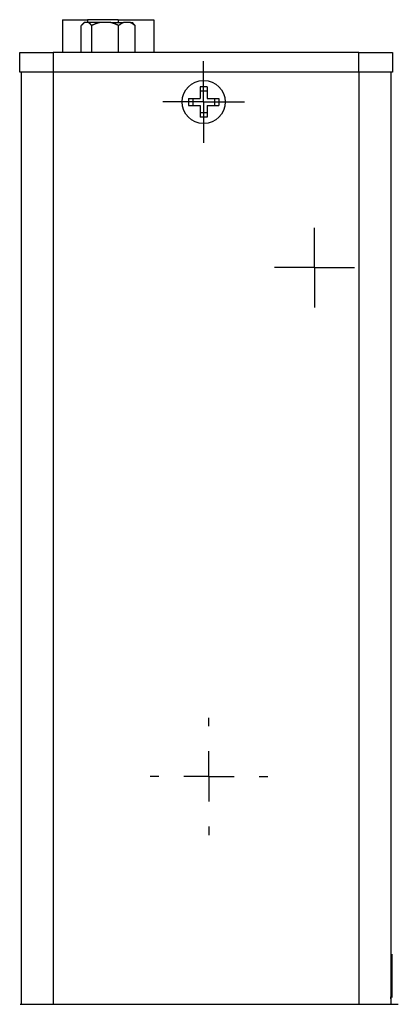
# Model space of a CAD drawing. Extents: x 9.3 to 31.1, y 5.1 to 19.6.
# Tile 10 of 132: x 9.701 to 10.454, y 10.861 to 12.821. Entities that reach past the tile are written whole.
import ezdxf

# ---------------------------------------------------------------- set-up
doc = ezdxf.new("R2010")
doc.units = 0
doc.layers.get('0').update_dxf_attribs({"linetype": 'CONTINUOUS'})

# ---------------------------------------------------------------- blocks, each defined once
blk = doc.blocks.new('SW_CENTERMARKSYMBOL_52')
at = {"color": 0, "linetype": 'CONTINUOUS'}
for p, q in [((0, 0.05), (0, 0.0795)), ((0, 0), (0, 0.05)), ((-0.05, 0), (-0.0795, 0)), ((0, 0), (-0.05, 0)), ((0, 0), (0, -0.05)), ((0, 0), (0.05, 0)), ((0.05, 0), (0.0795, 0)), ((0, -0.05), (0, -0.0795))]:
    blk.add_line(p, q, dxfattribs=at)
blk = doc.blocks.new('SW_CENTERMARKSYMBOL_53')
at = {"color": 0, "linetype": 'CONTINUOUS'}
for p, q in [((0, 0.05), (0, 0.0815)), ((0, 0), (0, 0.05)), ((-0.05, 0), (-0.0815, 0)), ((0, 0), (-0.05, 0)), ((0, 0), (0, -0.05)), ((0, 0), (0.05, 0)), ((0.05, 0), (0.0815, 0)), ((0, -0.05), (0, -0.0815))]:
    blk.add_line(p, q, dxfattribs=at)
blk = doc.blocks.new('SW_CENTERMARKSYMBOL_57')
at = {"color": 0, "linetype": 'CONTINUOUS'}
for p, q in [((0, 0.1), (0, 0.1168)), ((0, 0), (0, 0.05)), ((-0.1, 0), (-0.1168, 0)), ((0, 0), (-0.05, 0)), ((0, 0), (0, -0.05)), ((0, 0), (0.05, 0)), ((0.1, 0), (0.1168, 0)), ((0, -0.1), (0, -0.1168))]:
    blk.add_line(p, q, dxfattribs=at)

msp = doc.modelspace()

# ---------------------------------------------------------------- linework, layer by layer
at = {"color": 7, "linetype": 'CONTINUOUS'}
for p, q in [((9.7861, 12.8208), (9.7861, 12.7554)), ((9.7861, 12.8208), (9.8358, 12.8208)), ((9.8968, 12.8208), (9.8358, 12.8208)), ((9.8968, 12.8208), (9.9675, 12.8208)), ((9.9675, 12.8208), (9.9675, 12.7554)), ((9.8232, 12.7554), (9.8232, 12.809)), ((9.8287, 12.8149), (9.8259, 12.8121)), ((9.8287, 12.8149), (9.8293, 12.8149)), ((9.8379, 12.8149), (9.8293, 12.8149)), ((9.8596, 12.8149), (9.8379, 12.8149)), ((9.8439, 12.7554), (9.8439, 12.809)), ((9.8818, 12.8149), (9.8596, 12.8149)), ((9.8818, 12.8149), (9.907, 12.8149)), ((9.8974, 12.7554), (9.8974, 12.809)), ((9.9207, 12.8149), (9.907, 12.8149)), ((9.9207, 12.8149), (9.9249, 12.8149)), ((9.9276, 12.8121), (9.9249, 12.8149)), ((9.9274, 12.8118), (9.9303, 12.809)), ((9.9303, 12.7554), (9.9303, 12.809)), ((10.3369, 12.7564), (10.3369, 12.7554)), ((10.3738, 12.7554), (10.3738, 12.7564)), ((9.7006, 12.7161), (9.7006, 12.7554)), ((9.7006, 12.7554), (9.7675, 12.7554)), ((9.7675, 12.7554), (9.7675, 12.7161)), ((10.3758, 12.7554), (9.7675, 12.7554)), ((10.3758, 12.7161), (10.3758, 12.7554)), ((10.3758, 12.7554), (10.4427, 12.7554)), ((10.4427, 12.7554), (10.4427, 12.7161)), ((9.7675, 12.7161), (9.7006, 12.7161)), ((9.7044, 10.8613), (9.7044, 12.7161)), ((10.3758, 12.7161), (9.7675, 12.7161)), ((10.4427, 12.7161), (10.3758, 12.7161)), ((10.4389, 12.7161), (10.4389, 10.8613)), ((10.0735, 12.687), (10.06, 12.687)), ((10.06, 12.687), (10.06, 12.6638)), ((10.0735, 12.6783), (10.06, 12.6783)), ((10.0735, 12.687), (10.0735, 12.6638)), ((10.0367, 12.6638), (10.06, 12.6638)), ((10.0367, 12.6638), (10.0367, 12.6503)), ((10.0454, 12.6638), (10.0454, 12.6503)), ((10.0735, 12.6638), (10.0967, 12.6638)), ((10.088, 12.6638), (10.088, 12.6503)), ((10.0967, 12.6638), (10.0967, 12.6503)), ((10.0367, 12.6503), (10.06, 12.6503)), ((10.06, 12.6503), (10.06, 12.627)), ((10.0735, 12.6503), (10.0735, 12.627)), ((10.0735, 12.6503), (10.0967, 12.6503)), ((10.0735, 12.6357), (10.06, 12.6357)), ((10.0735, 12.627), (10.06, 12.627)), ((10.4409, 10.9608), (10.4389, 10.9591)), ((10.4409, 10.9608), (10.4409, 10.8748)), ((10.4389, 10.8765), (10.4409, 10.8748)), ((10.439, 10.8724), (10.439, 10.8764)), ((9.7016, 10.8613), (10.4541, 10.8613)), ((10.4389, 10.8724), (10.439, 10.8724))]:
    msp.add_line(p, q, dxfattribs=at)
at = {"color": 8, "linetype": 'CONTINUOUS'}
for p, q in [((9.8358, 12.8208), (9.8358, 12.8149)), ((9.8968, 12.8208), (9.8968, 12.8149)), ((9.7669, 12.7161), (9.7669, 10.8613)), ((10.3764, 10.8613), (10.3764, 12.7161))]:
    msp.add_line(p, q, dxfattribs=at)
at = {"color": 7}
for points in [[(9.8293, 12.8149, 0), (9.8293, 12.8149, 0), (9.8292, 12.8149, 0), (9.8292, 12.8148, 0), (9.8292, 12.8148, 0), (9.8292, 12.8148, 0), (9.8291, 12.8148, 0), (9.8291, 12.8148, 0), (9.8291, 12.8148, 0), (9.8291, 12.8147, 0), (9.829, 12.8147, 0), (9.829, 12.8147, 0), (9.829, 12.8147, 0), (9.829, 12.8147, 0), (9.8289, 12.8147, 0), (9.8289, 12.8146, 0), (9.8289, 12.8146, 0), (9.8289, 12.8146, 0), (9.8288, 12.8146, 0), (9.8288, 12.8146, 0), (9.8288, 12.8146, 0), (9.8288, 12.8145, 0), (9.8287, 12.8145, 0), (9.8287, 12.8145, 0), (9.8287, 12.8145, 0), (9.8287, 12.8145, 0), (9.8286, 12.8145, 0), (9.8286, 12.8144, 0), (9.8286, 12.8144, 0), (9.8286, 12.8144, 0), (9.8285, 12.8144, 0), (9.8285, 12.8144, 0), (9.8285, 12.8144, 0), (9.8285, 12.8143, 0), (9.8285, 12.8143, 0), (9.8284, 12.8143, 0), (9.8284, 12.8143, 0), (9.8284, 12.8143, 0), (9.8284, 12.8143, 0), (9.8283, 12.8142, 0), (9.8283, 12.8142, 0), (9.8283, 12.8142, 0), (9.8283, 12.8142, 0), (9.8282, 12.8142, 0), (9.8282, 12.8142, 0), (9.8282, 12.8141, 0), (9.8282, 12.8141, 0), (9.8281, 12.8141, 0), (9.8281, 12.8141, 0), (9.8281, 12.8141, 0), (9.8281, 12.814, 0), (9.828, 12.814, 0), (9.828, 12.814, 0), (9.828, 12.814, 0), (9.828, 12.814, 0), (9.8279, 12.8139, 0), (9.8279, 12.8139, 0), (9.8279, 12.8139, 0), (9.8279, 12.8139, 0), (9.8278, 12.8139, 0), (9.8278, 12.8139, 0), (9.8278, 12.8138, 0), (9.8278, 12.8138, 0), (9.8277, 12.8138, 0), (9.8277, 12.8138, 0), (9.8277, 12.8138, 0), (9.8277, 12.8137, 0), (9.8277, 12.8137, 0), (9.8276, 12.8137, 0), (9.8276, 12.8137, 0), (9.8276, 12.8137, 0), (9.8276, 12.8136, 0), (9.8275, 12.8136, 0), (9.8275, 12.8136, 0), (9.8275, 12.8136, 0), (9.8275, 12.8136, 0), (9.8274, 12.8135, 0), (9.8274, 12.8135, 0), (9.8274, 12.8135, 0), (9.8274, 12.8135, 0), (9.8273, 12.8135, 0), (9.8273, 12.8134, 0), (9.8273, 12.8134, 0), (9.8273, 12.8134, 0), (9.8272, 12.8134, 0), (9.8272, 12.8133, 0), (9.8272, 12.8133, 0), (9.8272, 12.8133, 0), (9.8271, 12.8133, 0), (9.8271, 12.8133, 0), (9.8271, 12.8132, 0), (9.8271, 12.8132, 0), (9.827, 12.8132, 0), (9.827, 12.8132, 0), (9.827, 12.8132, 0), (9.827, 12.8131, 0), (9.827, 12.8131, 0), (9.8269, 12.8131, 0), (9.8269, 12.8131, 0), (9.8269, 12.813, 0), (9.8269, 12.813, 0), (9.8268, 12.813, 0), (9.8268, 12.813, 0), (9.8268, 12.813, 0), (9.8268, 12.8129, 0), (9.8267, 12.8129, 0), (9.8267, 12.8129, 0), (9.8267, 12.8129, 0), (9.8267, 12.8128, 0), (9.8266, 12.8128, 0), (9.8266, 12.8128, 0), (9.8266, 12.8128, 0), (9.8266, 12.8128, 0), (9.8265, 12.8127, 0), (9.8265, 12.8127, 0), (9.8265, 12.8127, 0), (9.8265, 12.8127, 0), (9.8264, 12.8126, 0), (9.8264, 12.8126, 0), (9.8264, 12.8126, 0), (9.8264, 12.8126, 0), (9.8264, 12.8125, 0), (9.8263, 12.8125, 0), (9.8263, 12.8125, 0), (9.8263, 12.8125, 0), (9.8263, 12.8125, 0), (9.8262, 12.8124, 0), (9.8262, 12.8124, 0), (9.8262, 12.8124, 0), (9.8262, 12.8124, 0), (9.8261, 12.8123, 0), (9.8261, 12.8123, 0), (9.8261, 12.8123, 0), (9.8261, 12.8123, 0), (9.8261, 12.8122, 0), (9.826, 12.8122, 0), (9.826, 12.8122, 0), (9.826, 12.8122, 0), (9.826, 12.8121, 0), (9.8259, 12.8121, 0), (9.8259, 12.8121, 0), (9.8259, 12.8121, 0), (9.8259, 12.812, 0), (9.8258, 12.812, 0), (9.8258, 12.812, 0), (9.8258, 12.812, 0), (9.8258, 12.812, 0), (9.8257, 12.8119, 0), (9.8257, 12.8119, 0), (9.8257, 12.8119, 0), (9.8257, 12.8119, 0), (9.8256, 12.8118, 0), (9.8256, 12.8118, 0), (9.8256, 12.8118, 0), (9.8256, 12.8118, 0), (9.8255, 12.8117, 0), (9.8255, 12.8117, 0), (9.8255, 12.8117, 0), (9.8255, 12.8117, 0), (9.8255, 12.8116, 0), (9.8254, 12.8116, 0), (9.8254, 12.8116, 0), (9.8254, 12.8116, 0), (9.8254, 12.8115, 0), (9.8253, 12.8115, 0), (9.8253, 12.8115, 0), (9.8253, 12.8114, 0), (9.8253, 12.8114, 0), (9.8253, 12.8114, 0), (9.8252, 12.8114, 0), (9.8252, 12.8113, 0), (9.8252, 12.8113, 0), (9.8252, 12.8113, 0), (9.8251, 12.8113, 0), (9.8251, 12.8112, 0), (9.8251, 12.8112, 0), (9.8251, 12.8112, 0), (9.825, 12.8112, 0), (9.825, 12.8111, 0), (9.825, 12.8111, 0), (9.825, 12.8111, 0), (9.8249, 12.8111, 0), (9.8249, 12.811, 0), (9.8249, 12.811, 0), (9.8249, 12.811, 0), (9.8248, 12.811, 0), (9.8248, 12.8109, 0), (9.8248, 12.8109, 0), (9.8248, 12.8109, 0), (9.8248, 12.8108, 0), (9.8247, 12.8108, 0), (9.8247, 12.8108, 0), (9.8247, 12.8108, 0), (9.8247, 12.8107, 0), (9.8246, 12.8107, 0), (9.8246, 12.8107, 0), (9.8246, 12.8107, 0), (9.8246, 12.8106, 0), (9.8246, 12.8106, 0), (9.8245, 12.8106, 0), (9.8245, 12.8105, 0), (9.8245, 12.8105, 0), (9.8245, 12.8105, 0), (9.8244, 12.8105, 0), (9.8244, 12.8104, 0), (9.8244, 12.8104, 0), (9.8244, 12.8104, 0), (9.8243, 12.8104, 0), (9.8243, 12.8103, 0), (9.8243, 12.8103, 0), (9.8243, 12.8103, 0), (9.8242, 12.8102, 0), (9.8242, 12.8102, 0), (9.8242, 12.8102, 0), (9.8242, 12.8102, 0), (9.8242, 12.8101, 0), (9.8241, 12.8101, 0), (9.8241, 12.8101, 0), (9.8241, 12.81, 0), (9.8241, 12.81, 0), (9.824, 12.81, 0), (9.824, 12.81, 0), (9.824, 12.8099, 0), (9.824, 12.8099, 0), (9.8239, 12.8099, 0), (9.8239, 12.8098, 0), (9.8239, 12.8098, 0), (9.8239, 12.8098, 0), (9.8239, 12.8098, 0), (9.8238, 12.8097, 0), (9.8238, 12.8097, 0), (9.8238, 12.8097, 0), (9.8238, 12.8096, 0), (9.8238, 12.8096, 0), (9.8237, 12.8096, 0), (9.8237, 12.8096, 0), (9.8237, 12.8095, 0), (9.8237, 12.8095, 0), (9.8236, 12.8095, 0), (9.8236, 12.8094, 0), (9.8236, 12.8094, 0), (9.8236, 12.8094, 0), (9.8235, 12.8094, 0), (9.8235, 12.8093, 0), (9.8235, 12.8093, 0), (9.8235, 12.8093, 0), (9.8234, 12.8092, 0), (9.8234, 12.8092, 0), (9.8234, 12.8092, 0), (9.8234, 12.8092, 0), (9.8234, 12.8091, 0), (9.8233, 12.8091, 0), (9.8233, 12.8091, 0), (9.8233, 12.809, 0), (9.8233, 12.809, 0), (9.8232, 12.809, 0)], [(9.8439, 12.809, 0), (9.8439, 12.809, 0), (9.8439, 12.8091, 0), (9.8438, 12.8091, 0), (9.8438, 12.8091, 0), (9.8438, 12.8091, 0), (9.8438, 12.8092, 0), (9.8437, 12.8092, 0), (9.8437, 12.8092, 0), (9.8437, 12.8093, 0), (9.8437, 12.8093, 0), (9.8436, 12.8093, 0), (9.8436, 12.8094, 0), (9.8436, 12.8094, 0), (9.8436, 12.8094, 0), (9.8435, 12.8095, 0), (9.8435, 12.8095, 0), (9.8435, 12.8095, 0), (9.8435, 12.8096, 0), (9.8434, 12.8096, 0), (9.8434, 12.8096, 0), (9.8434, 12.8097, 0), (9.8433, 12.8097, 0), (9.8433, 12.8097, 0), (9.8433, 12.8098, 0), (9.8433, 12.8098, 0), (9.8432, 12.8098, 0), (9.8432, 12.8099, 0), (9.8432, 12.8099, 0), (9.8432, 12.8099, 0), (9.8431, 12.81, 0), (9.8431, 12.81, 0), (9.8431, 12.81, 0), (9.8431, 12.8101, 0), (9.843, 12.8101, 0), (9.843, 12.8101, 0), (9.843, 12.8102, 0), (9.843, 12.8102, 0), (9.8429, 12.8102, 0), (9.8429, 12.8103, 0), (9.8429, 12.8103, 0), (9.8429, 12.8103, 0), (9.8428, 12.8104, 0), (9.8428, 12.8104, 0), (9.8428, 12.8104, 0), (9.8428, 12.8104, 0), (9.8427, 12.8105, 0), (9.8427, 12.8105, 0), (9.8427, 12.8105, 0), (9.8426, 12.8106, 0), (9.8426, 12.8106, 0), (9.8426, 12.8106, 0), (9.8426, 12.8107, 0), (9.8425, 12.8107, 0), (9.8425, 12.8107, 0), (9.8425, 12.8108, 0), (9.8425, 12.8108, 0), (9.8424, 12.8108, 0), (9.8424, 12.8109, 0), (9.8424, 12.8109, 0), (9.8423, 12.8109, 0), (9.8423, 12.8109, 0), (9.8423, 12.811, 0), (9.8423, 12.811, 0), (9.8422, 12.811, 0), (9.8422, 12.8111, 0), (9.8422, 12.8111, 0), (9.8422, 12.8111, 0), (9.8421, 12.8112, 0), (9.8421, 12.8112, 0), (9.8421, 12.8112, 0), (9.8421, 12.8112, 0), (9.842, 12.8113, 0), (9.842, 12.8113, 0), (9.842, 12.8113, 0), (9.842, 12.8114, 0), (9.8419, 12.8114, 0), (9.8419, 12.8114, 0), (9.8419, 12.8115, 0), (9.8418, 12.8115, 0), (9.8418, 12.8115, 0), (9.8418, 12.8115, 0), (9.8418, 12.8116, 0), (9.8417, 12.8116, 0), (9.8417, 12.8116, 0), (9.8417, 12.8117, 0), (9.8417, 12.8117, 0), (9.8416, 12.8117, 0), (9.8416, 12.8117, 0), (9.8416, 12.8118, 0), (9.8415, 12.8118, 0), (9.8415, 12.8118, 0), (9.8415, 12.8119, 0), (9.8415, 12.8119, 0), (9.8414, 12.8119, 0), (9.8414, 12.8119, 0), (9.8414, 12.812, 0), (9.8414, 12.812, 0), (9.8413, 12.812, 0), (9.8413, 12.8121, 0), (9.8413, 12.8121, 0), (9.8413, 12.8121, 0), (9.8412, 12.8121, 0), (9.8412, 12.8122, 0), (9.8412, 12.8122, 0), (9.8412, 12.8122, 0), (9.8411, 12.8122, 0), (9.8411, 12.8123, 0), (9.8411, 12.8123, 0), (9.841, 12.8123, 0), (9.841, 12.8124, 0), (9.841, 12.8124, 0), (9.841, 12.8124, 0), (9.8409, 12.8124, 0), (9.8409, 12.8125, 0), (9.8409, 12.8125, 0), (9.8408, 12.8125, 0), (9.8408, 12.8125, 0), (9.8408, 12.8126, 0), (9.8408, 12.8126, 0), (9.8407, 12.8126, 0), (9.8407, 12.8126, 0), (9.8407, 12.8127, 0), (9.8407, 12.8127, 0), (9.8406, 12.8127, 0), (9.8406, 12.8128, 0), (9.8406, 12.8128, 0), (9.8406, 12.8128, 0), (9.8405, 12.8128, 0), (9.8405, 12.8129, 0), (9.8405, 12.8129, 0), (9.8404, 12.8129, 0), (9.8404, 12.8129, 0), (9.8404, 12.813, 0), (9.8404, 12.813, 0), (9.8403, 12.813, 0), (9.8403, 12.813, 0), (9.8403, 12.8131, 0), (9.8402, 12.8131, 0), (9.8402, 12.8131, 0), (9.8402, 12.8131, 0), (9.8402, 12.8132, 0), (9.8401, 12.8132, 0), (9.8401, 12.8132, 0), (9.8401, 12.8132, 0), (9.8401, 12.8133, 0), (9.84, 12.8133, 0), (9.84, 12.8133, 0), (9.84, 12.8133, 0), (9.8399, 12.8134, 0), (9.8399, 12.8134, 0), (9.8399, 12.8134, 0), (9.8399, 12.8134, 0), (9.8398, 12.8135, 0), (9.8398, 12.8135, 0), (9.8398, 12.8135, 0), (9.8398, 12.8135, 0), (9.8397, 12.8135, 0), (9.8397, 12.8136, 0), (9.8397, 12.8136, 0), (9.8396, 12.8136, 0), (9.8396, 12.8136, 0), (9.8396, 12.8137, 0), (9.8396, 12.8137, 0), (9.8395, 12.8137, 0), (9.8395, 12.8137, 0), (9.8395, 12.8138, 0), (9.8394, 12.8138, 0), (9.8394, 12.8138, 0), (9.8394, 12.8138, 0), (9.8394, 12.8138, 0), (9.8393, 12.8139, 0), (9.8393, 12.8139, 0), (9.8393, 12.8139, 0), (9.8393, 12.8139, 0), (9.8392, 12.8139, 0), (9.8392, 12.814, 0), (9.8392, 12.814, 0), (9.8391, 12.814, 0), (9.8391, 12.814, 0), (9.8391, 12.8141, 0), (9.8391, 12.8141, 0), (9.839, 12.8141, 0), (9.839, 12.8141, 0), (9.839, 12.8141, 0), (9.839, 12.8142, 0), (9.8389, 12.8142, 0), (9.8389, 12.8142, 0), (9.8389, 12.8142, 0), (9.8388, 12.8142, 0), (9.8388, 12.8143, 0), (9.8388, 12.8143, 0), (9.8387, 12.8143, 0), (9.8387, 12.8143, 0), (9.8387, 12.8143, 0), (9.8387, 12.8144, 0), (9.8386, 12.8144, 0), (9.8386, 12.8144, 0), (9.8386, 12.8144, 0), (9.8386, 12.8144, 0), (9.8385, 12.8145, 0), (9.8385, 12.8145, 0), (9.8385, 12.8145, 0), (9.8384, 12.8145, 0), (9.8384, 12.8145, 0), (9.8384, 12.8146, 0), (9.8384, 12.8146, 0), (9.8383, 12.8146, 0), (9.8383, 12.8146, 0), (9.8383, 12.8146, 0), (9.8383, 12.8146, 0), (9.8382, 12.8147, 0), (9.8382, 12.8147, 0), (9.8382, 12.8147, 0), (9.8381, 12.8147, 0), (9.8381, 12.8147, 0), (9.8381, 12.8148, 0), (9.8381, 12.8148, 0), (9.838, 12.8148, 0), (9.838, 12.8148, 0), (9.838, 12.8148, 0), (9.8379, 12.8149, 0), (9.8379, 12.8149, 0), (9.8379, 12.8149, 0)], [(9.8596, 12.8149, 0), (9.8595, 12.8149, 0), (9.8594, 12.8149, 0), (9.8594, 12.8148, 0), (9.8593, 12.8148, 0), (9.8592, 12.8148, 0), (9.8592, 12.8148, 0), (9.8591, 12.8148, 0), (9.8591, 12.8148, 0), (9.859, 12.8147, 0), (9.8589, 12.8147, 0), (9.8589, 12.8147, 0), (9.8588, 12.8147, 0), (9.8587, 12.8147, 0), (9.8587, 12.8147, 0), (9.8586, 12.8146, 0), (9.8585, 12.8146, 0), (9.8585, 12.8146, 0), (9.8584, 12.8146, 0), (9.8584, 12.8146, 0), (9.8583, 12.8146, 0), (9.8582, 12.8145, 0), (9.8582, 12.8145, 0), (9.8581, 12.8145, 0), (9.858, 12.8145, 0), (9.858, 12.8145, 0), (9.8579, 12.8145, 0), (9.8578, 12.8144, 0), (9.8578, 12.8144, 0), (9.8577, 12.8144, 0), (9.8577, 12.8144, 0), (9.8576, 12.8144, 0), (9.8575, 12.8144, 0), (9.8575, 12.8143, 0), (9.8574, 12.8143, 0), (9.8573, 12.8143, 0), (9.8573, 12.8143, 0), (9.8572, 12.8143, 0), (9.8572, 12.8143, 0), (9.8571, 12.8142, 0), (9.857, 12.8142, 0), (9.857, 12.8142, 0), (9.8569, 12.8142, 0), (9.8568, 12.8142, 0), (9.8568, 12.8142, 0), (9.8567, 12.8141, 0), (9.8567, 12.8141, 0), (9.8566, 12.8141, 0), (9.8565, 12.8141, 0), (9.8565, 12.8141, 0), (9.8564, 12.814, 0), (9.8563, 12.814, 0), (9.8563, 12.814, 0), (9.8562, 12.814, 0), (9.8561, 12.814, 0), (9.8561, 12.8139, 0), (9.856, 12.8139, 0), (9.8559, 12.8139, 0), (9.8559, 12.8139, 0), (9.8558, 12.8139, 0), (9.8558, 12.8139, 0), (9.8557, 12.8138, 0), (9.8556, 12.8138, 0), (9.8556, 12.8138, 0), (9.8555, 12.8138, 0), (9.8554, 12.8138, 0), (9.8554, 12.8137, 0), (9.8553, 12.8137, 0), (9.8553, 12.8137, 0), (9.8552, 12.8137, 0), (9.8551, 12.8137, 0), (9.8551, 12.8136, 0), (9.855, 12.8136, 0), (9.855, 12.8136, 0), (9.8549, 12.8136, 0), (9.8548, 12.8136, 0), (9.8548, 12.8135, 0), (9.8547, 12.8135, 0), (9.8546, 12.8135, 0), (9.8546, 12.8135, 0), (9.8545, 12.8135, 0), (9.8544, 12.8134, 0), (9.8544, 12.8134, 0), (9.8543, 12.8134, 0), (9.8543, 12.8134, 0), (9.8542, 12.8133, 0), (9.8541, 12.8133, 0), (9.8541, 12.8133, 0), (9.854, 12.8133, 0), (9.8539, 12.8133, 0), (9.8539, 12.8132, 0), (9.8538, 12.8132, 0), (9.8538, 12.8132, 0), (9.8537, 12.8132, 0), (9.8536, 12.8132, 0), (9.8536, 12.8131, 0), (9.8535, 12.8131, 0), (9.8535, 12.8131, 0), (9.8534, 12.8131, 0), (9.8533, 12.813, 0), (9.8533, 12.813, 0), (9.8532, 12.813, 0), (9.8531, 12.813, 0), (9.8531, 12.813, 0), (9.853, 12.8129, 0), (9.853, 12.8129, 0), (9.8529, 12.8129, 0), (9.8528, 12.8129, 0), (9.8528, 12.8128, 0), (9.8527, 12.8128, 0), (9.8527, 12.8128, 0), (9.8526, 12.8128, 0), (9.8525, 12.8128, 0), (9.8525, 12.8127, 0), (9.8524, 12.8127, 0), (9.8523, 12.8127, 0), (9.8523, 12.8127, 0), (9.8522, 12.8126, 0), (9.8522, 12.8126, 0), (9.8521, 12.8126, 0), (9.852, 12.8126, 0), (9.852, 12.8125, 0), (9.8519, 12.8125, 0), (9.8519, 12.8125, 0), (9.8518, 12.8125, 0), (9.8517, 12.8125, 0), (9.8517, 12.8124, 0), (9.8516, 12.8124, 0), (9.8515, 12.8124, 0), (9.8515, 12.8124, 0), (9.8514, 12.8123, 0), (9.8514, 12.8123, 0), (9.8513, 12.8123, 0), (9.8512, 12.8123, 0), (9.8512, 12.8122, 0), (9.8511, 12.8122, 0), (9.8511, 12.8122, 0), (9.851, 12.8122, 0), (9.8509, 12.8121, 0), (9.8509, 12.8121, 0), (9.8508, 12.8121, 0), (9.8507, 12.8121, 0), (9.8507, 12.812, 0), (9.8506, 12.812, 0), (9.8506, 12.812, 0), (9.8505, 12.812, 0), (9.8505, 12.812, 0), (9.8504, 12.8119, 0), (9.8503, 12.8119, 0), (9.8503, 12.8119, 0), (9.8502, 12.8119, 0), (9.8501, 12.8118, 0), (9.8501, 12.8118, 0), (9.85, 12.8118, 0), (9.85, 12.8118, 0), (9.8499, 12.8117, 0), (9.8498, 12.8117, 0), (9.8498, 12.8117, 0), (9.8497, 12.8117, 0), (9.8497, 12.8116, 0), (9.8496, 12.8116, 0), (9.8495, 12.8116, 0), (9.8495, 12.8116, 0), (9.8494, 12.8115, 0), (9.8493, 12.8115, 0), (9.8493, 12.8115, 0), (9.8492, 12.8114, 0), (9.8492, 12.8114, 0), (9.8491, 12.8114, 0), (9.8491, 12.8114, 0), (9.849, 12.8113, 0), (9.8489, 12.8113, 0), (9.8489, 12.8113, 0), (9.8488, 12.8113, 0), (9.8488, 12.8112, 0), (9.8487, 12.8112, 0), (9.8486, 12.8112, 0), (9.8486, 12.8112, 0), (9.8485, 12.8111, 0), (9.8484, 12.8111, 0), (9.8484, 12.8111, 0), (9.8483, 12.8111, 0), (9.8483, 12.811, 0), (9.8482, 12.811, 0), (9.8481, 12.811, 0), (9.8481, 12.811, 0), (9.848, 12.8109, 0), (9.848, 12.8109, 0), (9.8479, 12.8109, 0), (9.8478, 12.8108, 0), (9.8478, 12.8108, 0), (9.8477, 12.8108, 0), (9.8477, 12.8108, 0), (9.8476, 12.8107, 0), (9.8475, 12.8107, 0), (9.8475, 12.8107, 0), (9.8474, 12.8107, 0), (9.8474, 12.8106, 0), (9.8473, 12.8106, 0), (9.8472, 12.8106, 0), (9.8472, 12.8105, 0), (9.8471, 12.8105, 0), (9.8471, 12.8105, 0), (9.847, 12.8105, 0), (9.8469, 12.8104, 0), (9.8469, 12.8104, 0), (9.8468, 12.8104, 0), (9.8468, 12.8104, 0), (9.8467, 12.8103, 0), (9.8467, 12.8103, 0), (9.8466, 12.8103, 0), (9.8465, 12.8102, 0), (9.8465, 12.8102, 0), (9.8464, 12.8102, 0), (9.8463, 12.8102, 0), (9.8463, 12.8101, 0), (9.8462, 12.8101, 0), (9.8462, 12.8101, 0), (9.8461, 12.81, 0), (9.846, 12.81, 0), (9.846, 12.81, 0), (9.8459, 12.81, 0), (9.8459, 12.8099, 0), (9.8458, 12.8099, 0), (9.8458, 12.8099, 0), (9.8457, 12.8098, 0), (9.8456, 12.8098, 0), (9.8456, 12.8098, 0), (9.8455, 12.8098, 0), (9.8455, 12.8097, 0), (9.8454, 12.8097, 0), (9.8453, 12.8097, 0), (9.8453, 12.8096, 0), (9.8452, 12.8096, 0), (9.8452, 12.8096, 0), (9.8451, 12.8096, 0), (9.8451, 12.8095, 0), (9.845, 12.8095, 0), (9.8449, 12.8095, 0), (9.8449, 12.8094, 0), (9.8448, 12.8094, 0), (9.8447, 12.8094, 0), (9.8447, 12.8094, 0), (9.8446, 12.8093, 0), (9.8446, 12.8093, 0), (9.8445, 12.8093, 0), (9.8445, 12.8092, 0), (9.8444, 12.8092, 0), (9.8443, 12.8092, 0), (9.8443, 12.8092, 0), (9.8442, 12.8091, 0), (9.8442, 12.8091, 0), (9.8441, 12.8091, 0), (9.844, 12.809, 0), (9.844, 12.809, 0), (9.8439, 12.809, 0)], [(9.8974, 12.809, 0), (9.8974, 12.809, 0), (9.8973, 12.8091, 0), (9.8972, 12.8091, 0), (9.8972, 12.8091, 0), (9.8971, 12.8091, 0), (9.8971, 12.8092, 0), (9.897, 12.8092, 0), (9.8969, 12.8092, 0), (9.8968, 12.8093, 0), (9.8968, 12.8093, 0), (9.8967, 12.8093, 0), (9.8966, 12.8094, 0), (9.8966, 12.8094, 0), (9.8965, 12.8094, 0), (9.8964, 12.8095, 0), (9.8964, 12.8095, 0), (9.8963, 12.8095, 0), (9.8962, 12.8096, 0), (9.8962, 12.8096, 0), (9.8961, 12.8096, 0), (9.896, 12.8097, 0), (9.896, 12.8097, 0), (9.8959, 12.8097, 0), (9.8958, 12.8098, 0), (9.8958, 12.8098, 0), (9.8957, 12.8098, 0), (9.8956, 12.8099, 0), (9.8956, 12.8099, 0), (9.8955, 12.8099, 0), (9.8954, 12.81, 0), (9.8954, 12.81, 0), (9.8953, 12.81, 0), (9.8952, 12.8101, 0), (9.8951, 12.8101, 0), (9.8951, 12.8101, 0), (9.895, 12.8102, 0), (9.8949, 12.8102, 0), (9.8949, 12.8102, 0), (9.8948, 12.8103, 0), (9.8947, 12.8103, 0), (9.8947, 12.8103, 0), (9.8946, 12.8104, 0), (9.8945, 12.8104, 0), (9.8945, 12.8104, 0), (9.8944, 12.8104, 0), (9.8943, 12.8105, 0), (9.8943, 12.8105, 0), (9.8942, 12.8105, 0), (9.8941, 12.8106, 0), (9.8941, 12.8106, 0), (9.894, 12.8106, 0), (9.8939, 12.8107, 0), (9.8939, 12.8107, 0), (9.8938, 12.8107, 0), (9.8937, 12.8108, 0), (9.8936, 12.8108, 0), (9.8936, 12.8108, 0), (9.8935, 12.8109, 0), (9.8934, 12.8109, 0), (9.8934, 12.8109, 0), (9.8933, 12.8109, 0), (9.8932, 12.811, 0), (9.8932, 12.811, 0), (9.8931, 12.811, 0), (9.893, 12.8111, 0), (9.893, 12.8111, 0), (9.8929, 12.8111, 0), (9.8928, 12.8112, 0), (9.8928, 12.8112, 0), (9.8927, 12.8112, 0), (9.8926, 12.8112, 0), (9.8925, 12.8113, 0), (9.8925, 12.8113, 0), (9.8924, 12.8113, 0), (9.8923, 12.8114, 0), (9.8923, 12.8114, 0), (9.8922, 12.8114, 0), (9.8921, 12.8115, 0), (9.8921, 12.8115, 0), (9.892, 12.8115, 0), (9.8919, 12.8115, 0), (9.8919, 12.8116, 0), (9.8918, 12.8116, 0), (9.8917, 12.8116, 0), (9.8917, 12.8117, 0), (9.8916, 12.8117, 0), (9.8915, 12.8117, 0), (9.8914, 12.8117, 0), (9.8914, 12.8118, 0), (9.8913, 12.8118, 0), (9.8912, 12.8118, 0), (9.8912, 12.8119, 0), (9.8911, 12.8119, 0), (9.891, 12.8119, 0), (9.891, 12.8119, 0), (9.8909, 12.812, 0), (9.8908, 12.812, 0), (9.8907, 12.812, 0), (9.8907, 12.8121, 0), (9.8906, 12.8121, 0), (9.8905, 12.8121, 0), (9.8905, 12.8121, 0), (9.8904, 12.8122, 0), (9.8903, 12.8122, 0), (9.8903, 12.8122, 0), (9.8902, 12.8122, 0), (9.8901, 12.8123, 0), (9.8901, 12.8123, 0), (9.89, 12.8123, 0), (9.8899, 12.8124, 0), (9.8898, 12.8124, 0), (9.8898, 12.8124, 0), (9.8897, 12.8124, 0), (9.8896, 12.8125, 0), (9.8895, 12.8125, 0), (9.8895, 12.8125, 0), (9.8894, 12.8125, 0), (9.8893, 12.8126, 0), (9.8893, 12.8126, 0), (9.8892, 12.8126, 0), (9.8891, 12.8126, 0), (9.8891, 12.8127, 0), (9.889, 12.8127, 0), (9.8889, 12.8127, 0), (9.8888, 12.8128, 0), (9.8888, 12.8128, 0), (9.8887, 12.8128, 0), (9.8886, 12.8128, 0), (9.8886, 12.8129, 0), (9.8885, 12.8129, 0), (9.8884, 12.8129, 0), (9.8884, 12.8129, 0), (9.8883, 12.813, 0), (9.8882, 12.813, 0), (9.8881, 12.813, 0), (9.8881, 12.813, 0), (9.888, 12.8131, 0), (9.8879, 12.8131, 0), (9.8879, 12.8131, 0), (9.8878, 12.8131, 0), (9.8877, 12.8132, 0), (9.8877, 12.8132, 0), (9.8876, 12.8132, 0), (9.8875, 12.8132, 0), (9.8874, 12.8133, 0), (9.8874, 12.8133, 0), (9.8873, 12.8133, 0), (9.8872, 12.8133, 0), (9.8872, 12.8134, 0), (9.8871, 12.8134, 0), (9.887, 12.8134, 0), (9.8869, 12.8134, 0), (9.8869, 12.8135, 0), (9.8868, 12.8135, 0), (9.8867, 12.8135, 0), (9.8866, 12.8135, 0), (9.8866, 12.8135, 0), (9.8865, 12.8136, 0), (9.8864, 12.8136, 0), (9.8864, 12.8136, 0), (9.8863, 12.8136, 0), (9.8862, 12.8137, 0), (9.8862, 12.8137, 0), (9.8861, 12.8137, 0), (9.886, 12.8137, 0), (9.8859, 12.8138, 0), (9.8859, 12.8138, 0), (9.8858, 12.8138, 0), (9.8857, 12.8138, 0), (9.8857, 12.8138, 0), (9.8856, 12.8139, 0), (9.8855, 12.8139, 0), (9.8854, 12.8139, 0), (9.8854, 12.8139, 0), (9.8853, 12.8139, 0), (9.8852, 12.814, 0), (9.8851, 12.814, 0), (9.8851, 12.814, 0), (9.885, 12.814, 0), (9.8849, 12.8141, 0), (9.8849, 12.8141, 0), (9.8848, 12.8141, 0), (9.8847, 12.8141, 0), (9.8846, 12.8141, 0), (9.8846, 12.8142, 0), (9.8845, 12.8142, 0), (9.8844, 12.8142, 0), (9.8843, 12.8142, 0), (9.8843, 12.8142, 0), (9.8842, 12.8143, 0), (9.8841, 12.8143, 0), (9.8841, 12.8143, 0), (9.884, 12.8143, 0), (9.8839, 12.8143, 0), (9.8839, 12.8144, 0), (9.8838, 12.8144, 0), (9.8837, 12.8144, 0), (9.8836, 12.8144, 0), (9.8835, 12.8144, 0), (9.8835, 12.8145, 0), (9.8834, 12.8145, 0), (9.8833, 12.8145, 0), (9.8833, 12.8145, 0), (9.8832, 12.8145, 0), (9.8831, 12.8146, 0), (9.8831, 12.8146, 0), (9.883, 12.8146, 0), (9.8829, 12.8146, 0), (9.8828, 12.8146, 0), (9.8828, 12.8146, 0), (9.8827, 12.8147, 0), (9.8826, 12.8147, 0), (9.8825, 12.8147, 0), (9.8825, 12.8147, 0), (9.8824, 12.8147, 0), (9.8823, 12.8148, 0), (9.8823, 12.8148, 0), (9.8822, 12.8148, 0), (9.8821, 12.8148, 0), (9.882, 12.8148, 0), (9.882, 12.8149, 0), (9.8819, 12.8149, 0), (9.8818, 12.8149, 0)], [(9.907, 12.8149, 0), (9.907, 12.8149, 0), (9.907, 12.8149, 0), (9.9069, 12.8148, 0), (9.9069, 12.8148, 0), (9.9069, 12.8148, 0), (9.9068, 12.8148, 0), (9.9068, 12.8148, 0), (9.9067, 12.8148, 0), (9.9067, 12.8147, 0), (9.9067, 12.8147, 0), (9.9066, 12.8147, 0), (9.9066, 12.8147, 0), (9.9065, 12.8147, 0), (9.9065, 12.8147, 0), (9.9065, 12.8146, 0), (9.9064, 12.8146, 0), (9.9064, 12.8146, 0), (9.9063, 12.8146, 0), (9.9063, 12.8146, 0), (9.9063, 12.8146, 0), (9.9062, 12.8145, 0), (9.9062, 12.8145, 0), (9.9062, 12.8145, 0), (9.9061, 12.8145, 0), (9.9061, 12.8145, 0), (9.906, 12.8145, 0), (9.906, 12.8144, 0), (9.906, 12.8144, 0), (9.9059, 12.8144, 0), (9.9059, 12.8144, 0), (9.9058, 12.8144, 0), (9.9058, 12.8144, 0), (9.9058, 12.8143, 0), (9.9057, 12.8143, 0), (9.9057, 12.8143, 0), (9.9056, 12.8143, 0), (9.9056, 12.8143, 0), (9.9056, 12.8143, 0), (9.9055, 12.8142, 0), (9.9055, 12.8142, 0), (9.9055, 12.8142, 0), (9.9054, 12.8142, 0), (9.9054, 12.8142, 0), (9.9053, 12.8142, 0), (9.9053, 12.8141, 0), (9.9053, 12.8141, 0), (9.9052, 12.8141, 0), (9.9052, 12.8141, 0), (9.9051, 12.8141, 0), (9.9051, 12.814, 0), (9.9051, 12.814, 0), (9.905, 12.814, 0), (9.905, 12.814, 0), (9.9049, 12.814, 0), (9.9049, 12.8139, 0), (9.9049, 12.8139, 0), (9.9048, 12.8139, 0), (9.9048, 12.8139, 0), (9.9047, 12.8139, 0), (9.9047, 12.8139, 0), (9.9047, 12.8138, 0), (9.9046, 12.8138, 0), (9.9046, 12.8138, 0), (9.9046, 12.8138, 0), (9.9045, 12.8138, 0), (9.9045, 12.8137, 0), (9.9045, 12.8137, 0), (9.9044, 12.8137, 0), (9.9044, 12.8137, 0), (9.9043, 12.8137, 0), (9.9043, 12.8136, 0), (9.9042, 12.8136, 0), (9.9042, 12.8136, 0), (9.9042, 12.8136, 0), (9.9041, 12.8136, 0), (9.9041, 12.8135, 0), (9.9041, 12.8135, 0), (9.904, 12.8135, 0), (9.904, 12.8135, 0), (9.904, 12.8135, 0), (9.9039, 12.8134, 0), (9.9039, 12.8134, 0), (9.9038, 12.8134, 0), (9.9038, 12.8134, 0), (9.9038, 12.8133, 0), (9.9037, 12.8133, 0), (9.9037, 12.8133, 0), (9.9036, 12.8133, 0), (9.9036, 12.8133, 0), (9.9036, 12.8132, 0), (9.9035, 12.8132, 0), (9.9035, 12.8132, 0), (9.9034, 12.8132, 0), (9.9034, 12.8132, 0), (9.9034, 12.8131, 0), (9.9033, 12.8131, 0), (9.9033, 12.8131, 0), (9.9033, 12.8131, 0), (9.9032, 12.813, 0), (9.9032, 12.813, 0), (9.9032, 12.813, 0), (9.9031, 12.813, 0), (9.9031, 12.813, 0), (9.903, 12.8129, 0), (9.903, 12.8129, 0), (9.903, 12.8129, 0), (9.9029, 12.8129, 0), (9.9029, 12.8128, 0), (9.9028, 12.8128, 0), (9.9028, 12.8128, 0), (9.9028, 12.8128, 0), (9.9027, 12.8128, 0), (9.9027, 12.8127, 0), (9.9027, 12.8127, 0), (9.9026, 12.8127, 0), (9.9026, 12.8127, 0), (9.9025, 12.8126, 0), (9.9025, 12.8126, 0), (9.9025, 12.8126, 0), (9.9024, 12.8126, 0), (9.9024, 12.8125, 0), (9.9024, 12.8125, 0), (9.9023, 12.8125, 0), (9.9023, 12.8125, 0), (9.9022, 12.8125, 0), (9.9022, 12.8124, 0), (9.9022, 12.8124, 0), (9.9021, 12.8124, 0), (9.9021, 12.8124, 0), (9.902, 12.8123, 0), (9.902, 12.8123, 0), (9.902, 12.8123, 0), (9.9019, 12.8123, 0), (9.9019, 12.8122, 0), (9.9019, 12.8122, 0), (9.9018, 12.8122, 0), (9.9018, 12.8122, 0), (9.9017, 12.8121, 0), (9.9017, 12.8121, 0), (9.9017, 12.8121, 0), (9.9016, 12.8121, 0), (9.9016, 12.812, 0), (9.9016, 12.812, 0), (9.9015, 12.812, 0), (9.9015, 12.812, 0), (9.9015, 12.812, 0), (9.9014, 12.8119, 0), (9.9014, 12.8119, 0), (9.9013, 12.8119, 0), (9.9013, 12.8119, 0), (9.9013, 12.8118, 0), (9.9012, 12.8118, 0), (9.9012, 12.8118, 0), (9.9011, 12.8118, 0), (9.9011, 12.8117, 0), (9.9011, 12.8117, 0), (9.901, 12.8117, 0), (9.901, 12.8117, 0), (9.901, 12.8116, 0), (9.9009, 12.8116, 0), (9.9009, 12.8116, 0), (9.9009, 12.8116, 0), (9.9008, 12.8115, 0), (9.9008, 12.8115, 0), (9.9007, 12.8115, 0), (9.9007, 12.8114, 0), (9.9007, 12.8114, 0), (9.9006, 12.8114, 0), (9.9006, 12.8114, 0), (9.9006, 12.8113, 0), (9.9005, 12.8113, 0), (9.9005, 12.8113, 0), (9.9004, 12.8113, 0), (9.9004, 12.8112, 0), (9.9004, 12.8112, 0), (9.9003, 12.8112, 0), (9.9003, 12.8112, 0), (9.9003, 12.8111, 0), (9.9002, 12.8111, 0), (9.9002, 12.8111, 0), (9.9002, 12.8111, 0), (9.9001, 12.811, 0), (9.9001, 12.811, 0), (9.9, 12.811, 0), (9.9, 12.811, 0), (9.9, 12.8109, 0), (9.8999, 12.8109, 0), (9.8999, 12.8109, 0), (9.8999, 12.8108, 0), (9.8998, 12.8108, 0), (9.8998, 12.8108, 0), (9.8997, 12.8108, 0), (9.8997, 12.8107, 0), (9.8997, 12.8107, 0), (9.8996, 12.8107, 0), (9.8996, 12.8107, 0), (9.8996, 12.8106, 0), (9.8995, 12.8106, 0), (9.8995, 12.8106, 0), (9.8994, 12.8105, 0), (9.8994, 12.8105, 0), (9.8994, 12.8105, 0), (9.8993, 12.8105, 0), (9.8993, 12.8104, 0), (9.8993, 12.8104, 0), (9.8992, 12.8104, 0), (9.8992, 12.8104, 0), (9.8992, 12.8103, 0), (9.8991, 12.8103, 0), (9.8991, 12.8103, 0), (9.8991, 12.8102, 0), (9.899, 12.8102, 0), (9.899, 12.8102, 0), (9.8989, 12.8102, 0), (9.8989, 12.8101, 0), (9.8989, 12.8101, 0), (9.8988, 12.8101, 0), (9.8988, 12.81, 0), (9.8988, 12.81, 0), (9.8987, 12.81, 0), (9.8987, 12.81, 0), (9.8986, 12.8099, 0), (9.8986, 12.8099, 0), (9.8986, 12.8099, 0), (9.8985, 12.8098, 0), (9.8985, 12.8098, 0), (9.8985, 12.8098, 0), (9.8984, 12.8098, 0), (9.8984, 12.8097, 0), (9.8984, 12.8097, 0), (9.8983, 12.8097, 0), (9.8983, 12.8096, 0), (9.8983, 12.8096, 0), (9.8982, 12.8096, 0), (9.8982, 12.8096, 0), (9.8981, 12.8095, 0), (9.8981, 12.8095, 0), (9.8981, 12.8095, 0), (9.898, 12.8094, 0), (9.898, 12.8094, 0), (9.898, 12.8094, 0), (9.8979, 12.8094, 0), (9.8979, 12.8093, 0), (9.8979, 12.8093, 0), (9.8978, 12.8093, 0), (9.8978, 12.8092, 0), (9.8977, 12.8092, 0), (9.8977, 12.8092, 0), (9.8977, 12.8092, 0), (9.8976, 12.8091, 0), (9.8976, 12.8091, 0), (9.8976, 12.8091, 0), (9.8975, 12.809, 0), (9.8975, 12.809, 0), (9.8974, 12.809, 0)], [(9.9303, 12.809, 0), (9.9303, 12.809, 0), (9.9302, 12.8091, 0), (9.9302, 12.8091, 0), (9.9301, 12.8091, 0), (9.9301, 12.8091, 0), (9.93, 12.8092, 0), (9.93, 12.8092, 0), (9.93, 12.8092, 0), (9.9299, 12.8093, 0), (9.9299, 12.8093, 0), (9.9298, 12.8093, 0), (9.9298, 12.8094, 0), (9.9298, 12.8094, 0), (9.9297, 12.8094, 0), (9.9297, 12.8095, 0), (9.9296, 12.8095, 0), (9.9296, 12.8095, 0), (9.9296, 12.8096, 0), (9.9295, 12.8096, 0), (9.9295, 12.8096, 0), (9.9294, 12.8097, 0), (9.9294, 12.8097, 0), (9.9293, 12.8097, 0), (9.9293, 12.8098, 0), (9.9293, 12.8098, 0), (9.9292, 12.8098, 0), (9.9292, 12.8099, 0), (9.9291, 12.8099, 0), (9.9291, 12.8099, 0), (9.9291, 12.81, 0), (9.929, 12.81, 0), (9.929, 12.81, 0), (9.9289, 12.8101, 0), (9.9289, 12.8101, 0), (9.9288, 12.8101, 0), (9.9288, 12.8102, 0), (9.9288, 12.8102, 0), (9.9287, 12.8102, 0), (9.9287, 12.8103, 0), (9.9286, 12.8103, 0), (9.9286, 12.8103, 0), (9.9285, 12.8104, 0), (9.9285, 12.8104, 0), (9.9285, 12.8104, 0), (9.9284, 12.8104, 0), (9.9284, 12.8105, 0), (9.9283, 12.8105, 0), (9.9283, 12.8105, 0), (9.9283, 12.8106, 0), (9.9282, 12.8106, 0), (9.9282, 12.8106, 0), (9.9281, 12.8107, 0), (9.9281, 12.8107, 0), (9.9281, 12.8107, 0), (9.928, 12.8108, 0), (9.928, 12.8108, 0), (9.9279, 12.8108, 0), (9.9279, 12.8109, 0), (9.9278, 12.8109, 0), (9.9278, 12.8109, 0), (9.9277, 12.8109, 0), (9.9277, 12.811, 0), (9.9277, 12.811, 0), (9.9276, 12.811, 0), (9.9276, 12.8111, 0), (9.9275, 12.8111, 0), (9.9275, 12.8111, 0), (9.9275, 12.8112, 0), (9.9274, 12.8112, 0), (9.9274, 12.8112, 0), (9.9273, 12.8112, 0), (9.9273, 12.8113, 0), (9.9273, 12.8113, 0), (9.9272, 12.8113, 0), (9.9272, 12.8114, 0), (9.9271, 12.8114, 0), (9.9271, 12.8114, 0), (9.927, 12.8115, 0), (9.927, 12.8115, 0), (9.9269, 12.8115, 0), (9.9269, 12.8115, 0), (9.9269, 12.8116, 0), (9.9268, 12.8116, 0), (9.9268, 12.8116, 0), (9.9267, 12.8117, 0), (9.9267, 12.8117, 0), (9.9267, 12.8117, 0), (9.9266, 12.8117, 0), (9.9266, 12.8118, 0), (9.9265, 12.8118, 0), (9.9265, 12.8118, 0), (9.9264, 12.8119, 0), (9.9264, 12.8119, 0), (9.9263, 12.8119, 0), (9.9263, 12.8119, 0), (9.9263, 12.812, 0), (9.9262, 12.812, 0), (9.9262, 12.812, 0), (9.9261, 12.8121, 0), (9.9261, 12.8121, 0), (9.9261, 12.8121, 0), (9.926, 12.8121, 0), (9.926, 12.8122, 0), (9.9259, 12.8122, 0), (9.9259, 12.8122, 0), (9.9258, 12.8122, 0), (9.9258, 12.8123, 0), (9.9258, 12.8123, 0), (9.9257, 12.8123, 0), (9.9257, 12.8124, 0), (9.9256, 12.8124, 0), (9.9256, 12.8124, 0), (9.9255, 12.8124, 0), (9.9255, 12.8125, 0), (9.9254, 12.8125, 0), (9.9254, 12.8125, 0), (9.9254, 12.8125, 0), (9.9253, 12.8126, 0), (9.9253, 12.8126, 0), (9.9252, 12.8126, 0), (9.9252, 12.8126, 0), (9.9252, 12.8127, 0), (9.9251, 12.8127, 0), (9.9251, 12.8127, 0), (9.925, 12.8128, 0), (9.925, 12.8128, 0), (9.9249, 12.8128, 0), (9.9249, 12.8128, 0), (9.9248, 12.8129, 0), (9.9248, 12.8129, 0), (9.9248, 12.8129, 0), (9.9247, 12.8129, 0), (9.9247, 12.813, 0), (9.9246, 12.813, 0), (9.9246, 12.813, 0), (9.9245, 12.813, 0), (9.9245, 12.8131, 0), (9.9245, 12.8131, 0), (9.9244, 12.8131, 0), (9.9244, 12.8131, 0), (9.9243, 12.8132, 0), (9.9243, 12.8132, 0), (9.9242, 12.8132, 0), (9.9242, 12.8132, 0), (9.9241, 12.8133, 0), (9.9241, 12.8133, 0), (9.9241, 12.8133, 0), (9.924, 12.8133, 0), (9.924, 12.8134, 0), (9.9239, 12.8134, 0), (9.9239, 12.8134, 0), (9.9238, 12.8134, 0), (9.9238, 12.8135, 0), (9.9238, 12.8135, 0), (9.9237, 12.8135, 0), (9.9237, 12.8135, 0), (9.9236, 12.8135, 0), (9.9236, 12.8136, 0), (9.9235, 12.8136, 0), (9.9235, 12.8136, 0), (9.9235, 12.8136, 0), (9.9234, 12.8137, 0), (9.9234, 12.8137, 0), (9.9233, 12.8137, 0), (9.9233, 12.8137, 0), (9.9232, 12.8138, 0), (9.9232, 12.8138, 0), (9.9231, 12.8138, 0), (9.9231, 12.8138, 0), (9.9231, 12.8138, 0), (9.923, 12.8139, 0), (9.923, 12.8139, 0), (9.9229, 12.8139, 0), (9.9229, 12.8139, 0), (9.9228, 12.8139, 0), (9.9228, 12.814, 0), (9.9228, 12.814, 0), (9.9227, 12.814, 0), (9.9227, 12.814, 0), (9.9226, 12.8141, 0), (9.9226, 12.8141, 0), (9.9225, 12.8141, 0), (9.9225, 12.8141, 0), (9.9224, 12.8141, 0), (9.9224, 12.8142, 0), (9.9223, 12.8142, 0), (9.9223, 12.8142, 0), (9.9223, 12.8142, 0), (9.9222, 12.8142, 0), (9.9222, 12.8143, 0), (9.9221, 12.8143, 0), (9.9221, 12.8143, 0), (9.922, 12.8143, 0), (9.922, 12.8143, 0), (9.922, 12.8144, 0), (9.9219, 12.8144, 0), (9.9219, 12.8144, 0), (9.9218, 12.8144, 0), (9.9218, 12.8144, 0), (9.9217, 12.8145, 0), (9.9217, 12.8145, 0), (9.9216, 12.8145, 0), (9.9216, 12.8145, 0), (9.9215, 12.8145, 0), (9.9215, 12.8146, 0), (9.9215, 12.8146, 0), (9.9214, 12.8146, 0), (9.9214, 12.8146, 0), (9.9213, 12.8146, 0), (9.9213, 12.8146, 0), (9.9212, 12.8147, 0), (9.9212, 12.8147, 0), (9.9212, 12.8147, 0), (9.9211, 12.8147, 0), (9.9211, 12.8147, 0), (9.921, 12.8148, 0), (9.921, 12.8148, 0), (9.9209, 12.8148, 0), (9.9209, 12.8148, 0), (9.9208, 12.8148, 0), (9.9208, 12.8149, 0), (9.9207, 12.8149, 0), (9.9207, 12.8149, 0)]]:
    msp.add_polyline3d(points, dxfattribs=at)
at = {"color": 7, "linetype": 'CONTINUOUS'}
msp.add_circle((10.0667, 12.657), 0.043, dxfattribs=at)

# ---------------------------------------------------------------- block references
for name, p in [('SW_CENTERMARKSYMBOL_53', (10.0667, 12.657)), ('SW_CENTERMARKSYMBOL_52', (10.2871, 12.3273)), ('SW_CENTERMARKSYMBOL_57', (10.0773, 11.3149))]:
    msp.add_blockref(name, p, dxfattribs=at)

doc.saveas('drawing.dxf')
